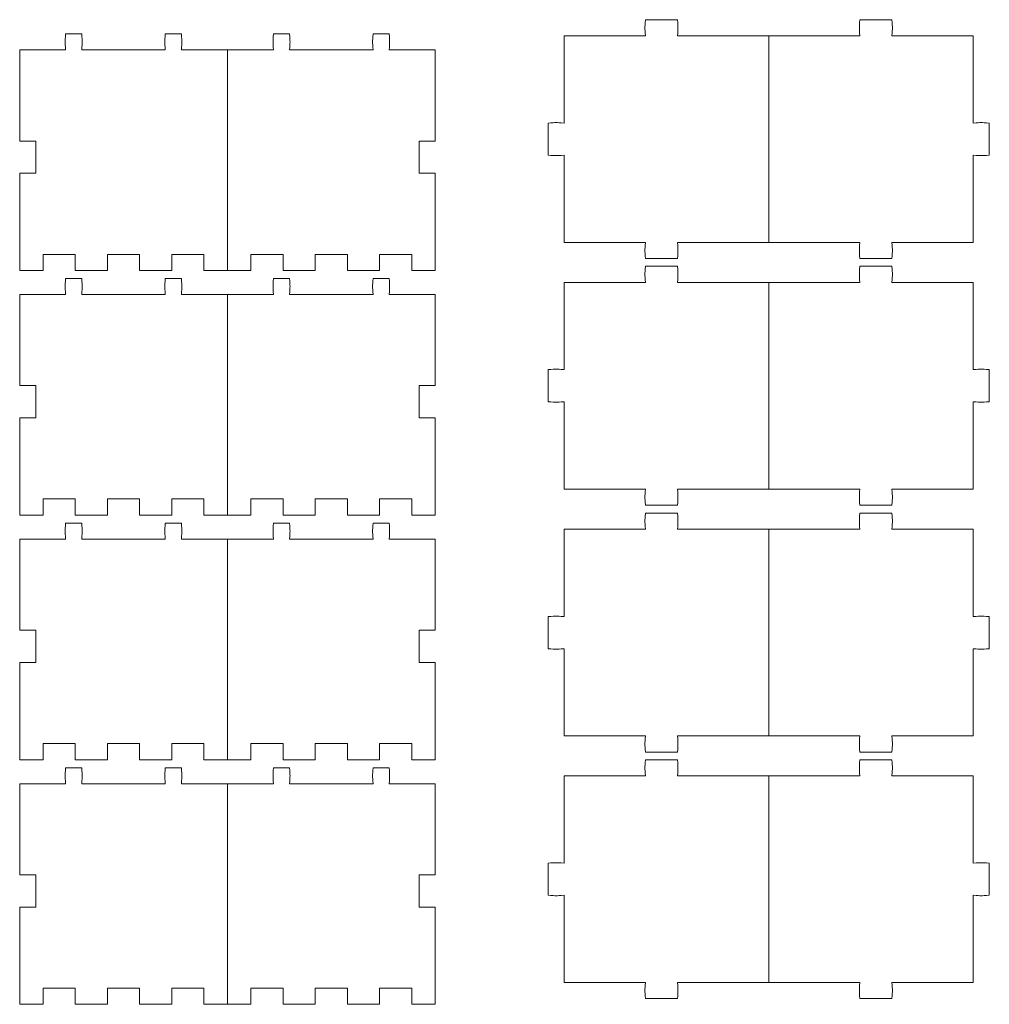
# Model space of a CAD drawing. Header units: millimetres. Extents: x -1094 to 1155, y -1556 to 1707.
# Tile 115 of 149: x 301 to 542, y 1462 to 1707. Entities that reach past the tile are written whole.
import ezdxf

# ---------------------------------------------------------------- set-up
doc = ezdxf.new("R2010")
doc.units = ezdxf.units.MM
doc.header["$MEASUREMENT"] = 0
doc.layers.add('Layer 1', color=7, linetype='Continuous')

msp = doc.modelspace()

# ---------------------------------------------------------------- linework, layer by layer
at = {"layer": 'Layer 1', "color": 250, "lineweight": 9}
for points, knots in [([(486.9318, 1703.0522), (486.9318, 1703.0522), (464.2718, 1703.0522), (464.2718, 1703.0522), (464.2718, 1703.0522), (464.4118, 1705.2622), (464.4118, 1704.8422), (464.2718, 1707.0522), (464.2718, 1707.0522), (464.2718, 1707.0522), (456.2718, 1707.0522), (456.2718, 1707.0522), (456.2718, 1707.0522), (456.1218, 1704.8422), (456.1218, 1705.2622), (456.2718, 1703.0522), (456.2718, 1703.0522), (456.2718, 1703.0522), (436.0718, 1703.0522), (436.0718, 1703.0522), (436.0718, 1703.0522), (436.0718, 1703.0522), (436.0718, 1681.3422), (436.0718, 1681.3422), (436.0718, 1681.3422), (433.8618, 1681.4922), (434.2818, 1681.4922), (432.0718, 1681.3422), (432.0718, 1681.3422), (432.0718, 1681.3422), (432.0718, 1673.3422), (432.0718, 1673.3422), (432.0718, 1673.3422), (434.2818, 1673.1922), (433.8618, 1673.1922), (436.0718, 1673.3422), (436.0718, 1673.3422), (436.0718, 1673.3422), (436.0718, 1651.6322), (436.0718, 1651.6322), (436.0718, 1651.6322), (436.0718, 1651.6322), (456.2718, 1651.6322), (456.2718, 1651.6322), (456.2718, 1651.6322), (456.1218, 1649.4222), (456.1218, 1649.8522), (456.2718, 1647.6322), (456.2718, 1647.6322), (456.2718, 1647.6322), (464.2718, 1647.6322), (464.2718, 1647.6322), (464.2718, 1647.6322), (464.4118, 1649.8522), (464.4118, 1649.4222), (464.2718, 1651.6322), (464.2718, 1651.6322), (464.2718, 1651.6322), (486.9318, 1651.6322), (486.9318, 1651.6322)], [0, 0, 0, 0, 0.0625, 0.0625, 0.0625, 0.0625, 0.125, 0.125, 0.125, 0.125, 0.1875, 0.1875, 0.1875, 0.1875, 0.25, 0.25, 0.25, 0.25, 0.3125, 0.3125, 0.3125, 0.3125, 0.375, 0.375, 0.375, 0.375, 0.4375, 0.4375, 0.4375, 0.4375, 0.5, 0.5, 0.5, 0.5, 0.5625, 0.5625, 0.5625, 0.5625, 0.625, 0.625, 0.625, 0.625, 0.6875, 0.6875, 0.6875, 0.6875, 0.75, 0.75, 0.75, 0.75, 0.8125, 0.8125, 0.8125, 0.8125, 0.875, 0.875, 0.875, 0.875, 1, 1, 1, 1]), ([(537.7918, 1703.0522), (537.7918, 1703.0522), (537.7918, 1681.3422), (537.7918, 1681.3422), (537.7918, 1681.3422), (540.0018, 1681.4922), (539.5718, 1681.4922), (541.7918, 1681.3422), (541.7918, 1681.3422), (541.7918, 1681.3422), (541.7918, 1673.3422), (541.7918, 1673.3422), (541.7918, 1673.3422), (539.5718, 1673.1922), (540.0018, 1673.1922), (537.7918, 1673.3422), (537.7918, 1673.3422), (537.7918, 1673.3422), (537.7918, 1651.6322), (537.7918, 1651.6322), (537.7918, 1651.6322), (537.7918, 1651.6322), (517.5918, 1651.6322), (517.5918, 1651.6322), (517.5918, 1651.6322), (517.7418, 1649.4222), (517.7418, 1649.8522), (517.5918, 1647.6322), (517.5918, 1647.6322), (517.5918, 1647.6322), (509.5918, 1647.6322), (509.5918, 1647.6322), (509.5918, 1647.6322), (509.4418, 1649.8522), (509.4418, 1649.4222), (509.5918, 1651.6322), (509.5918, 1651.6322), (509.5918, 1651.6322), (486.9318, 1651.6322), (486.9318, 1651.6322), (486.9318, 1651.6322), (486.9318, 1651.6322), (486.9318, 1703.0522), (486.9318, 1703.0522), (486.9318, 1703.0522), (486.9318, 1703.0522), (509.5918, 1703.0522), (509.5918, 1703.0522), (509.5918, 1703.0522), (509.4418, 1705.2622), (509.4418, 1704.8422), (509.5918, 1707.0522), (509.5918, 1707.0522), (509.5918, 1707.0522), (517.5918, 1707.0522), (517.5918, 1707.0522), (517.5918, 1707.0522), (517.7418, 1704.8422), (517.7418, 1705.2622), (517.5918, 1703.0522), (517.5918, 1703.0522), (517.5918, 1703.0522), (537.7918, 1703.0522), (537.7918, 1703.0522)], [0, 0, 0, 0, 0.05882353, 0.05882353, 0.05882353, 0.05882353, 0.11764706, 0.11764706, 0.11764706, 0.11764706, 0.17647059, 0.17647059, 0.17647059, 0.17647059, 0.23529412, 0.23529412, 0.23529412, 0.23529412, 0.29411765, 0.29411765, 0.29411765, 0.29411765, 0.35294118, 0.35294118, 0.35294118, 0.35294118, 0.41176471, 0.41176471, 0.41176471, 0.41176471, 0.47058824, 0.47058824, 0.47058824, 0.47058824, 0.52941176, 0.52941176, 0.52941176, 0.52941176, 0.58823529, 0.58823529, 0.58823529, 0.58823529, 0.64705882, 0.64705882, 0.64705882, 0.64705882, 0.70588235, 0.70588235, 0.70588235, 0.70588235, 0.76470588, 0.76470588, 0.76470588, 0.76470588, 0.82352941, 0.82352941, 0.82352941, 0.82352941, 0.88235294, 0.88235294, 0.88235294, 0.88235294, 1, 1, 1, 1]), ([(352.3318, 1644.6822), (352.3318, 1644.6822), (346.5018, 1644.6822), (346.5018, 1644.6822), (346.5018, 1644.6822), (346.5018, 1644.6822), (346.5018, 1648.6822), (346.5018, 1648.6822), (346.5018, 1648.6822), (346.5018, 1648.6822), (338.5018, 1648.6822), (338.5018, 1648.6822), (338.5018, 1648.6822), (338.5018, 1648.6822), (338.5018, 1644.6822), (338.5018, 1644.6822), (338.5018, 1644.6822), (338.5018, 1644.6822), (330.5018, 1644.6822), (330.5018, 1644.6822), (330.5018, 1644.6822), (330.5018, 1644.6822), (330.5018, 1648.6822), (330.5018, 1648.6822), (330.5018, 1648.6822), (330.5018, 1648.6822), (322.5018, 1648.6822), (322.5018, 1648.6822), (322.5018, 1648.6822), (322.5018, 1648.6822), (322.5018, 1644.6822), (322.5018, 1644.6822), (322.5018, 1644.6822), (322.5018, 1644.6822), (314.5018, 1644.6822), (314.5018, 1644.6822), (314.5018, 1644.6822), (314.5018, 1644.6822), (314.5018, 1648.6822), (314.5018, 1648.6822), (314.5018, 1648.6822), (314.5018, 1648.6822), (306.5018, 1648.6822), (306.5018, 1648.6822), (306.5018, 1648.6822), (306.5018, 1648.6822), (306.5018, 1644.6822), (306.5018, 1644.6822), (306.5018, 1644.6822), (306.5018, 1644.6822), (300.6718, 1644.6822), (300.6718, 1644.6822), (300.6718, 1644.6822), (300.6718, 1644.6822), (300.6718, 1668.8822), (300.6718, 1668.8822), (300.6718, 1668.8822), (300.6718, 1668.8822), (304.6718, 1668.8822), (304.6718, 1668.8822), (304.6718, 1668.8822), (304.6718, 1668.8822), (304.6718, 1676.8722), (304.6718, 1676.8722), (304.6718, 1676.8722), (304.6718, 1676.8722), (300.6718, 1676.8722), (300.6718, 1676.8722), (300.6718, 1676.8722), (300.6718, 1676.8722), (300.6718, 1699.5422), (300.6718, 1699.5422), (300.6718, 1699.5422), (300.6718, 1699.5422), (312.1018, 1699.5422), (312.1018, 1699.5422), (312.1018, 1699.5422), (311.9518, 1701.7522), (311.9518, 1701.3222), (312.1018, 1703.5422), (312.1018, 1703.5422), (312.1018, 1703.5422), (316.1018, 1703.5422), (316.1018, 1703.5422), (316.1018, 1703.5422), (316.2518, 1701.3222), (316.2518, 1701.7522), (316.1018, 1699.5422), (316.1018, 1699.5422), (316.1018, 1699.5422), (336.8718, 1699.5422), (336.8718, 1699.5422), (336.8718, 1699.5422), (336.7218, 1701.7522), (336.7218, 1701.3222), (336.8718, 1703.5422), (336.8718, 1703.5422), (336.8718, 1703.5422), (340.8718, 1703.5422), (340.8718, 1703.5422), (340.8718, 1703.5422), (341.0118, 1701.3222), (341.0118, 1701.7522), (340.8718, 1699.5422), (340.8718, 1699.5422), (340.8718, 1699.5422), (352.3318, 1699.5422), (352.3318, 1699.5422)], [0, 0, 0, 0, 0.03571429, 0.03571429, 0.03571429, 0.03571429, 0.07142857, 0.07142857, 0.07142857, 0.07142857, 0.10714286, 0.10714286, 0.10714286, 0.10714286, 0.14285714, 0.14285714, 0.14285714, 0.14285714, 0.17857143, 0.17857143, 0.17857143, 0.17857143, 0.21428571, 0.21428571, 0.21428571, 0.21428571, 0.25, 0.25, 0.25, 0.25, 0.28571429, 0.28571429, 0.28571429, 0.28571429, 0.32142857, 0.32142857, 0.32142857, 0.32142857, 0.35714286, 0.35714286, 0.35714286, 0.35714286, 0.39285714, 0.39285714, 0.39285714, 0.39285714, 0.42857143, 0.42857143, 0.42857143, 0.42857143, 0.46428571, 0.46428571, 0.46428571, 0.46428571, 0.5, 0.5, 0.5, 0.5, 0.53571429, 0.53571429, 0.53571429, 0.53571429, 0.57142857, 0.57142857, 0.57142857, 0.57142857, 0.60714286, 0.60714286, 0.60714286, 0.60714286, 0.64285714, 0.64285714, 0.64285714, 0.64285714, 0.67857143, 0.67857143, 0.67857143, 0.67857143, 0.71428571, 0.71428571, 0.71428571, 0.71428571, 0.75, 0.75, 0.75, 0.75, 0.78571429, 0.78571429, 0.78571429, 0.78571429, 0.82142857, 0.82142857, 0.82142857, 0.82142857, 0.85714286, 0.85714286, 0.85714286, 0.85714286, 0.89285714, 0.89285714, 0.89285714, 0.89285714, 0.92857143, 0.92857143, 0.92857143, 0.92857143, 1, 1, 1, 1]), ([(352.3318, 1699.5422), (352.3318, 1699.5422), (352.3318, 1644.6822), (352.3318, 1644.6822), (352.3318, 1644.6822), (352.3318, 1644.6822), (358.1618, 1644.6822), (358.1618, 1644.6822), (358.1618, 1644.6822), (358.1618, 1644.6822), (358.1618, 1648.6822), (358.1618, 1648.6822), (358.1618, 1648.6822), (358.1618, 1648.6822), (366.1518, 1648.6822), (366.1518, 1648.6822), (366.1518, 1648.6822), (366.1518, 1648.6822), (366.1518, 1644.6822), (366.1518, 1644.6822), (366.1518, 1644.6822), (366.1518, 1644.6822), (374.1518, 1644.6822), (374.1518, 1644.6822), (374.1518, 1644.6822), (374.1518, 1644.6822), (374.1518, 1648.6822), (374.1518, 1648.6822), (374.1518, 1648.6822), (374.1518, 1648.6822), (382.1518, 1648.6822), (382.1518, 1648.6822), (382.1518, 1648.6822), (382.1518, 1648.6822), (382.1518, 1644.6822), (382.1518, 1644.6822), (382.1518, 1644.6822), (382.1518, 1644.6822), (390.1518, 1644.6822), (390.1518, 1644.6822), (390.1518, 1644.6822), (390.1518, 1644.6822), (390.1518, 1648.6822), (390.1518, 1648.6822), (390.1518, 1648.6822), (390.1518, 1648.6822), (398.1518, 1648.6822), (398.1518, 1648.6822), (398.1518, 1648.6822), (398.1518, 1648.6822), (398.1518, 1644.6822), (398.1518, 1644.6822), (398.1518, 1644.6822), (398.1518, 1644.6822), (403.9818, 1644.6822), (403.9818, 1644.6822), (403.9818, 1644.6822), (403.9818, 1644.6822), (403.9818, 1668.8822), (403.9818, 1668.8822), (403.9818, 1668.8822), (403.9818, 1668.8822), (399.9818, 1668.8822), (399.9818, 1668.8822), (399.9818, 1668.8822), (399.9818, 1668.8822), (399.9818, 1676.8722), (399.9818, 1676.8722), (399.9818, 1676.8722), (399.9818, 1676.8722), (403.9818, 1676.8722), (403.9818, 1676.8722), (403.9818, 1676.8722), (403.9818, 1676.8722), (403.9818, 1699.5422), (403.9818, 1699.5422), (403.9818, 1699.5422), (403.9818, 1699.5422), (392.5518, 1699.5422), (392.5518, 1699.5422), (392.5518, 1699.5422), (392.7018, 1701.7522), (392.7018, 1701.3222), (392.5518, 1703.5422), (392.5518, 1703.5422), (392.5518, 1703.5422), (388.5518, 1703.5422), (388.5518, 1703.5422), (388.5518, 1703.5422), (388.4018, 1701.3222), (388.4018, 1701.7522), (388.5518, 1699.5422), (388.5518, 1699.5422), (388.5518, 1699.5422), (367.7818, 1699.5422), (367.7818, 1699.5422), (367.7818, 1699.5422), (367.9318, 1701.7522), (367.9318, 1701.3222), (367.7818, 1703.5422), (367.7818, 1703.5422), (367.7818, 1703.5422), (363.7818, 1703.5422), (363.7818, 1703.5422), (363.7818, 1703.5422), (363.6418, 1701.3222), (363.6418, 1701.7522), (363.7818, 1699.5422), (363.7818, 1699.5422), (363.7818, 1699.5422), (352.3318, 1699.5422), (352.3318, 1699.5422)], [0, 0, 0, 0, 0.03448276, 0.03448276, 0.03448276, 0.03448276, 0.06896552, 0.06896552, 0.06896552, 0.06896552, 0.10344828, 0.10344828, 0.10344828, 0.10344828, 0.13793103, 0.13793103, 0.13793103, 0.13793103, 0.17241379, 0.17241379, 0.17241379, 0.17241379, 0.20689655, 0.20689655, 0.20689655, 0.20689655, 0.24137931, 0.24137931, 0.24137931, 0.24137931, 0.27586207, 0.27586207, 0.27586207, 0.27586207, 0.31034483, 0.31034483, 0.31034483, 0.31034483, 0.34482759, 0.34482759, 0.34482759, 0.34482759, 0.37931034, 0.37931034, 0.37931034, 0.37931034, 0.4137931, 0.4137931, 0.4137931, 0.4137931, 0.44827586, 0.44827586, 0.44827586, 0.44827586, 0.48275862, 0.48275862, 0.48275862, 0.48275862, 0.51724138, 0.51724138, 0.51724138, 0.51724138, 0.55172414, 0.55172414, 0.55172414, 0.55172414, 0.5862069, 0.5862069, 0.5862069, 0.5862069, 0.62068966, 0.62068966, 0.62068966, 0.62068966, 0.65517241, 0.65517241, 0.65517241, 0.65517241, 0.68965517, 0.68965517, 0.68965517, 0.68965517, 0.72413793, 0.72413793, 0.72413793, 0.72413793, 0.75862069, 0.75862069, 0.75862069, 0.75862069, 0.79310345, 0.79310345, 0.79310345, 0.79310345, 0.82758621, 0.82758621, 0.82758621, 0.82758621, 0.86206897, 0.86206897, 0.86206897, 0.86206897, 0.89655172, 0.89655172, 0.89655172, 0.89655172, 0.93103448, 0.93103448, 0.93103448, 0.93103448, 1, 1, 1, 1]), ([(486.9318, 1641.7122), (486.9318, 1641.7122), (464.2718, 1641.7122), (464.2718, 1641.7122), (464.2718, 1641.7122), (464.4118, 1643.9322), (464.4118, 1643.5022), (464.2718, 1645.7122), (464.2718, 1645.7122), (464.2718, 1645.7122), (456.2718, 1645.7122), (456.2718, 1645.7122), (456.2718, 1645.7122), (456.1218, 1643.5022), (456.1218, 1643.9322), (456.2718, 1641.7122), (456.2718, 1641.7122), (456.2718, 1641.7122), (436.0718, 1641.7122), (436.0718, 1641.7122), (436.0718, 1641.7122), (436.0718, 1641.7122), (436.0718, 1620.0122), (436.0718, 1620.0122), (436.0718, 1620.0122), (433.8618, 1620.1522), (434.2818, 1620.1522), (432.0718, 1620.0122), (432.0718, 1620.0122), (432.0718, 1620.0122), (432.0718, 1612.0122), (432.0718, 1612.0122), (432.0718, 1612.0122), (434.2818, 1611.8622), (433.8618, 1611.8622), (436.0718, 1612.0122), (436.0718, 1612.0122), (436.0718, 1612.0122), (436.0718, 1590.3022), (436.0718, 1590.3022), (436.0718, 1590.3022), (436.0718, 1590.3022), (456.2718, 1590.3022), (456.2718, 1590.3022), (456.2718, 1590.3022), (456.1218, 1588.0922), (456.1218, 1588.5122), (456.2718, 1586.3022), (456.2718, 1586.3022), (456.2718, 1586.3022), (464.2718, 1586.3022), (464.2718, 1586.3022), (464.2718, 1586.3022), (464.4118, 1588.5122), (464.4118, 1588.0922), (464.2718, 1590.3022), (464.2718, 1590.3022), (464.2718, 1590.3022), (486.9318, 1590.3022), (486.9318, 1590.3022)], [0, 0, 0, 0, 0.0625, 0.0625, 0.0625, 0.0625, 0.125, 0.125, 0.125, 0.125, 0.1875, 0.1875, 0.1875, 0.1875, 0.25, 0.25, 0.25, 0.25, 0.3125, 0.3125, 0.3125, 0.3125, 0.375, 0.375, 0.375, 0.375, 0.4375, 0.4375, 0.4375, 0.4375, 0.5, 0.5, 0.5, 0.5, 0.5625, 0.5625, 0.5625, 0.5625, 0.625, 0.625, 0.625, 0.625, 0.6875, 0.6875, 0.6875, 0.6875, 0.75, 0.75, 0.75, 0.75, 0.8125, 0.8125, 0.8125, 0.8125, 0.875, 0.875, 0.875, 0.875, 1, 1, 1, 1]), ([(537.7918, 1641.7122), (537.7918, 1641.7122), (537.7918, 1620.0122), (537.7918, 1620.0122), (537.7918, 1620.0122), (540.0018, 1620.1522), (539.5718, 1620.1522), (541.7918, 1620.0122), (541.7918, 1620.0122), (541.7918, 1620.0122), (541.7918, 1612.0122), (541.7918, 1612.0122), (541.7918, 1612.0122), (539.5718, 1611.8622), (540.0018, 1611.8622), (537.7918, 1612.0122), (537.7918, 1612.0122), (537.7918, 1612.0122), (537.7918, 1590.3022), (537.7918, 1590.3022), (537.7918, 1590.3022), (537.7918, 1590.3022), (517.5918, 1590.3022), (517.5918, 1590.3022), (517.5918, 1590.3022), (517.7418, 1588.0922), (517.7418, 1588.5122), (517.5918, 1586.3022), (517.5918, 1586.3022), (517.5918, 1586.3022), (509.5918, 1586.3022), (509.5918, 1586.3022), (509.5918, 1586.3022), (509.4418, 1588.5122), (509.4418, 1588.0922), (509.5918, 1590.3022), (509.5918, 1590.3022), (509.5918, 1590.3022), (486.9318, 1590.3022), (486.9318, 1590.3022), (486.9318, 1590.3022), (486.9318, 1590.3022), (486.9318, 1641.7122), (486.9318, 1641.7122), (486.9318, 1641.7122), (486.9318, 1641.7122), (509.5918, 1641.7122), (509.5918, 1641.7122), (509.5918, 1641.7122), (509.4418, 1643.9322), (509.4418, 1643.5022), (509.5918, 1645.7122), (509.5918, 1645.7122), (509.5918, 1645.7122), (517.5918, 1645.7122), (517.5918, 1645.7122), (517.5918, 1645.7122), (517.7418, 1643.5022), (517.7418, 1643.9322), (517.5918, 1641.7122), (517.5918, 1641.7122), (517.5918, 1641.7122), (537.7918, 1641.7122), (537.7918, 1641.7122)], [0, 0, 0, 0, 0.05882353, 0.05882353, 0.05882353, 0.05882353, 0.11764706, 0.11764706, 0.11764706, 0.11764706, 0.17647059, 0.17647059, 0.17647059, 0.17647059, 0.23529412, 0.23529412, 0.23529412, 0.23529412, 0.29411765, 0.29411765, 0.29411765, 0.29411765, 0.35294118, 0.35294118, 0.35294118, 0.35294118, 0.41176471, 0.41176471, 0.41176471, 0.41176471, 0.47058824, 0.47058824, 0.47058824, 0.47058824, 0.52941176, 0.52941176, 0.52941176, 0.52941176, 0.58823529, 0.58823529, 0.58823529, 0.58823529, 0.64705882, 0.64705882, 0.64705882, 0.64705882, 0.70588235, 0.70588235, 0.70588235, 0.70588235, 0.76470588, 0.76470588, 0.76470588, 0.76470588, 0.82352941, 0.82352941, 0.82352941, 0.82352941, 0.88235294, 0.88235294, 0.88235294, 0.88235294, 1, 1, 1, 1]), ([(352.3318, 1583.8322), (352.3318, 1583.8322), (346.5018, 1583.8322), (346.5018, 1583.8322), (346.5018, 1583.8322), (346.5018, 1583.8322), (346.5018, 1587.8322), (346.5018, 1587.8322), (346.5018, 1587.8322), (346.5018, 1587.8322), (338.5018, 1587.8322), (338.5018, 1587.8322), (338.5018, 1587.8322), (338.5018, 1587.8322), (338.5018, 1583.8322), (338.5018, 1583.8322), (338.5018, 1583.8322), (338.5018, 1583.8322), (330.5018, 1583.8322), (330.5018, 1583.8322), (330.5018, 1583.8322), (330.5018, 1583.8322), (330.5018, 1587.8322), (330.5018, 1587.8322), (330.5018, 1587.8322), (330.5018, 1587.8322), (322.5018, 1587.8322), (322.5018, 1587.8322), (322.5018, 1587.8322), (322.5018, 1587.8322), (322.5018, 1583.8322), (322.5018, 1583.8322), (322.5018, 1583.8322), (322.5018, 1583.8322), (314.5018, 1583.8322), (314.5018, 1583.8322), (314.5018, 1583.8322), (314.5018, 1583.8322), (314.5018, 1587.8322), (314.5018, 1587.8322), (314.5018, 1587.8322), (314.5018, 1587.8322), (306.5018, 1587.8322), (306.5018, 1587.8322), (306.5018, 1587.8322), (306.5018, 1587.8322), (306.5018, 1583.8322), (306.5018, 1583.8322), (306.5018, 1583.8322), (306.5018, 1583.8322), (300.6718, 1583.8322), (300.6718, 1583.8322), (300.6718, 1583.8322), (300.6718, 1583.8322), (300.6718, 1608.0322), (300.6718, 1608.0322), (300.6718, 1608.0322), (300.6718, 1608.0322), (304.6718, 1608.0322), (304.6718, 1608.0322), (304.6718, 1608.0322), (304.6718, 1608.0322), (304.6718, 1616.0322), (304.6718, 1616.0322), (304.6718, 1616.0322), (304.6718, 1616.0322), (300.6718, 1616.0322), (300.6718, 1616.0322), (300.6718, 1616.0322), (300.6718, 1616.0322), (300.6718, 1638.6922), (300.6718, 1638.6922), (300.6718, 1638.6922), (300.6718, 1638.6922), (312.1018, 1638.6922), (312.1018, 1638.6922), (312.1018, 1638.6922), (311.9518, 1640.9022), (311.9518, 1640.4822), (312.1018, 1642.6922), (312.1018, 1642.6922), (312.1018, 1642.6922), (316.1018, 1642.6922), (316.1018, 1642.6922), (316.1018, 1642.6922), (316.2518, 1640.4822), (316.2518, 1640.9022), (316.1018, 1638.6922), (316.1018, 1638.6922), (316.1018, 1638.6922), (336.8718, 1638.6922), (336.8718, 1638.6922), (336.8718, 1638.6922), (336.7218, 1640.9022), (336.7218, 1640.4822), (336.8718, 1642.6922), (336.8718, 1642.6922), (336.8718, 1642.6922), (340.8718, 1642.6922), (340.8718, 1642.6922), (340.8718, 1642.6922), (341.0118, 1640.4822), (341.0118, 1640.9022), (340.8718, 1638.6922), (340.8718, 1638.6922), (340.8718, 1638.6922), (352.3318, 1638.6922), (352.3318, 1638.6922)], [0, 0, 0, 0, 0.03571429, 0.03571429, 0.03571429, 0.03571429, 0.07142857, 0.07142857, 0.07142857, 0.07142857, 0.10714286, 0.10714286, 0.10714286, 0.10714286, 0.14285714, 0.14285714, 0.14285714, 0.14285714, 0.17857143, 0.17857143, 0.17857143, 0.17857143, 0.21428571, 0.21428571, 0.21428571, 0.21428571, 0.25, 0.25, 0.25, 0.25, 0.28571429, 0.28571429, 0.28571429, 0.28571429, 0.32142857, 0.32142857, 0.32142857, 0.32142857, 0.35714286, 0.35714286, 0.35714286, 0.35714286, 0.39285714, 0.39285714, 0.39285714, 0.39285714, 0.42857143, 0.42857143, 0.42857143, 0.42857143, 0.46428571, 0.46428571, 0.46428571, 0.46428571, 0.5, 0.5, 0.5, 0.5, 0.53571429, 0.53571429, 0.53571429, 0.53571429, 0.57142857, 0.57142857, 0.57142857, 0.57142857, 0.60714286, 0.60714286, 0.60714286, 0.60714286, 0.64285714, 0.64285714, 0.64285714, 0.64285714, 0.67857143, 0.67857143, 0.67857143, 0.67857143, 0.71428571, 0.71428571, 0.71428571, 0.71428571, 0.75, 0.75, 0.75, 0.75, 0.78571429, 0.78571429, 0.78571429, 0.78571429, 0.82142857, 0.82142857, 0.82142857, 0.82142857, 0.85714286, 0.85714286, 0.85714286, 0.85714286, 0.89285714, 0.89285714, 0.89285714, 0.89285714, 0.92857143, 0.92857143, 0.92857143, 0.92857143, 1, 1, 1, 1]), ([(352.3318, 1638.6922), (352.3318, 1638.6922), (352.3318, 1583.8322), (352.3318, 1583.8322), (352.3318, 1583.8322), (352.3318, 1583.8322), (358.1618, 1583.8322), (358.1618, 1583.8322), (358.1618, 1583.8322), (358.1618, 1583.8322), (358.1618, 1587.8322), (358.1618, 1587.8322), (358.1618, 1587.8322), (358.1618, 1587.8322), (366.1518, 1587.8322), (366.1518, 1587.8322), (366.1518, 1587.8322), (366.1518, 1587.8322), (366.1518, 1583.8322), (366.1518, 1583.8322), (366.1518, 1583.8322), (366.1518, 1583.8322), (374.1518, 1583.8322), (374.1518, 1583.8322), (374.1518, 1583.8322), (374.1518, 1583.8322), (374.1518, 1587.8322), (374.1518, 1587.8322), (374.1518, 1587.8322), (374.1518, 1587.8322), (382.1518, 1587.8322), (382.1518, 1587.8322), (382.1518, 1587.8322), (382.1518, 1587.8322), (382.1518, 1583.8322), (382.1518, 1583.8322), (382.1518, 1583.8322), (382.1518, 1583.8322), (390.1518, 1583.8322), (390.1518, 1583.8322), (390.1518, 1583.8322), (390.1518, 1583.8322), (390.1518, 1587.8322), (390.1518, 1587.8322), (390.1518, 1587.8322), (390.1518, 1587.8322), (398.1518, 1587.8322), (398.1518, 1587.8322), (398.1518, 1587.8322), (398.1518, 1587.8322), (398.1518, 1583.8322), (398.1518, 1583.8322), (398.1518, 1583.8322), (398.1518, 1583.8322), (403.9818, 1583.8322), (403.9818, 1583.8322), (403.9818, 1583.8322), (403.9818, 1583.8322), (403.9818, 1608.0322), (403.9818, 1608.0322), (403.9818, 1608.0322), (403.9818, 1608.0322), (399.9818, 1608.0322), (399.9818, 1608.0322), (399.9818, 1608.0322), (399.9818, 1608.0322), (399.9818, 1616.0322), (399.9818, 1616.0322), (399.9818, 1616.0322), (399.9818, 1616.0322), (403.9818, 1616.0322), (403.9818, 1616.0322), (403.9818, 1616.0322), (403.9818, 1616.0322), (403.9818, 1638.6922), (403.9818, 1638.6922), (403.9818, 1638.6922), (403.9818, 1638.6922), (392.5518, 1638.6922), (392.5518, 1638.6922), (392.5518, 1638.6922), (392.7018, 1640.9022), (392.7018, 1640.4822), (392.5518, 1642.6922), (392.5518, 1642.6922), (392.5518, 1642.6922), (388.5518, 1642.6922), (388.5518, 1642.6922), (388.5518, 1642.6922), (388.4018, 1640.4822), (388.4018, 1640.9022), (388.5518, 1638.6922), (388.5518, 1638.6922), (388.5518, 1638.6922), (367.7818, 1638.6922), (367.7818, 1638.6922), (367.7818, 1638.6922), (367.9318, 1640.9022), (367.9318, 1640.4822), (367.7818, 1642.6922), (367.7818, 1642.6922), (367.7818, 1642.6922), (363.7818, 1642.6922), (363.7818, 1642.6922), (363.7818, 1642.6922), (363.6418, 1640.4822), (363.6418, 1640.9022), (363.7818, 1638.6922), (363.7818, 1638.6922), (363.7818, 1638.6922), (352.3318, 1638.6922), (352.3318, 1638.6922)], [0, 0, 0, 0, 0.03448276, 0.03448276, 0.03448276, 0.03448276, 0.06896552, 0.06896552, 0.06896552, 0.06896552, 0.10344828, 0.10344828, 0.10344828, 0.10344828, 0.13793103, 0.13793103, 0.13793103, 0.13793103, 0.17241379, 0.17241379, 0.17241379, 0.17241379, 0.20689655, 0.20689655, 0.20689655, 0.20689655, 0.24137931, 0.24137931, 0.24137931, 0.24137931, 0.27586207, 0.27586207, 0.27586207, 0.27586207, 0.31034483, 0.31034483, 0.31034483, 0.31034483, 0.34482759, 0.34482759, 0.34482759, 0.34482759, 0.37931034, 0.37931034, 0.37931034, 0.37931034, 0.4137931, 0.4137931, 0.4137931, 0.4137931, 0.44827586, 0.44827586, 0.44827586, 0.44827586, 0.48275862, 0.48275862, 0.48275862, 0.48275862, 0.51724138, 0.51724138, 0.51724138, 0.51724138, 0.55172414, 0.55172414, 0.55172414, 0.55172414, 0.5862069, 0.5862069, 0.5862069, 0.5862069, 0.62068966, 0.62068966, 0.62068966, 0.62068966, 0.65517241, 0.65517241, 0.65517241, 0.65517241, 0.68965517, 0.68965517, 0.68965517, 0.68965517, 0.72413793, 0.72413793, 0.72413793, 0.72413793, 0.75862069, 0.75862069, 0.75862069, 0.75862069, 0.79310345, 0.79310345, 0.79310345, 0.79310345, 0.82758621, 0.82758621, 0.82758621, 0.82758621, 0.86206897, 0.86206897, 0.86206897, 0.86206897, 0.89655172, 0.89655172, 0.89655172, 0.89655172, 0.93103448, 0.93103448, 0.93103448, 0.93103448, 1, 1, 1, 1]), ([(486.9318, 1580.2922), (486.9318, 1580.2922), (464.2718, 1580.2922), (464.2718, 1580.2922), (464.2718, 1580.2922), (464.4118, 1582.5122), (464.4118, 1582.0822), (464.2718, 1584.2922), (464.2718, 1584.2922), (464.2718, 1584.2922), (456.2718, 1584.2922), (456.2718, 1584.2922), (456.2718, 1584.2922), (456.1218, 1582.0822), (456.1218, 1582.5122), (456.2718, 1580.2922), (456.2718, 1580.2922), (456.2718, 1580.2922), (436.0718, 1580.2922), (436.0718, 1580.2922), (436.0718, 1580.2922), (436.0718, 1580.2922), (436.0718, 1558.5922), (436.0718, 1558.5922), (436.0718, 1558.5922), (433.8618, 1558.7322), (434.2818, 1558.7322), (432.0718, 1558.5922), (432.0718, 1558.5922), (432.0718, 1558.5922), (432.0718, 1550.5922), (432.0718, 1550.5922), (432.0718, 1550.5922), (434.2818, 1550.4422), (433.8618, 1550.4422), (436.0718, 1550.5922), (436.0718, 1550.5922), (436.0718, 1550.5922), (436.0718, 1528.8822), (436.0718, 1528.8822), (436.0718, 1528.8822), (436.0718, 1528.8822), (456.2718, 1528.8822), (456.2718, 1528.8822), (456.2718, 1528.8822), (456.1218, 1526.6722), (456.1218, 1527.0922), (456.2718, 1524.8822), (456.2718, 1524.8822), (456.2718, 1524.8822), (464.2718, 1524.8822), (464.2718, 1524.8822), (464.2718, 1524.8822), (464.4118, 1527.0922), (464.4118, 1526.6722), (464.2718, 1528.8822), (464.2718, 1528.8822), (464.2718, 1528.8822), (486.9318, 1528.8822), (486.9318, 1528.8822)], [0, 0, 0, 0, 0.0625, 0.0625, 0.0625, 0.0625, 0.125, 0.125, 0.125, 0.125, 0.1875, 0.1875, 0.1875, 0.1875, 0.25, 0.25, 0.25, 0.25, 0.3125, 0.3125, 0.3125, 0.3125, 0.375, 0.375, 0.375, 0.375, 0.4375, 0.4375, 0.4375, 0.4375, 0.5, 0.5, 0.5, 0.5, 0.5625, 0.5625, 0.5625, 0.5625, 0.625, 0.625, 0.625, 0.625, 0.6875, 0.6875, 0.6875, 0.6875, 0.75, 0.75, 0.75, 0.75, 0.8125, 0.8125, 0.8125, 0.8125, 0.875, 0.875, 0.875, 0.875, 1, 1, 1, 1]), ([(537.7918, 1580.2922), (537.7918, 1580.2922), (537.7918, 1558.5922), (537.7918, 1558.5922), (537.7918, 1558.5922), (540.0018, 1558.7322), (539.5718, 1558.7322), (541.7918, 1558.5922), (541.7918, 1558.5922), (541.7918, 1558.5922), (541.7918, 1550.5922), (541.7918, 1550.5922), (541.7918, 1550.5922), (539.5718, 1550.4422), (540.0018, 1550.4422), (537.7918, 1550.5922), (537.7918, 1550.5922), (537.7918, 1550.5922), (537.7918, 1528.8822), (537.7918, 1528.8822), (537.7918, 1528.8822), (537.7918, 1528.8822), (517.5918, 1528.8822), (517.5918, 1528.8822), (517.5918, 1528.8822), (517.7418, 1526.6722), (517.7418, 1527.0922), (517.5918, 1524.8822), (517.5918, 1524.8822), (517.5918, 1524.8822), (509.5918, 1524.8822), (509.5918, 1524.8822), (509.5918, 1524.8822), (509.4418, 1527.0922), (509.4418, 1526.6722), (509.5918, 1528.8822), (509.5918, 1528.8822), (509.5918, 1528.8822), (486.9318, 1528.8822), (486.9318, 1528.8822), (486.9318, 1528.8822), (486.9318, 1528.8822), (486.9318, 1580.2922), (486.9318, 1580.2922), (486.9318, 1580.2922), (486.9318, 1580.2922), (509.5918, 1580.2922), (509.5918, 1580.2922), (509.5918, 1580.2922), (509.4418, 1582.5122), (509.4418, 1582.0822), (509.5918, 1584.2922), (509.5918, 1584.2922), (509.5918, 1584.2922), (517.5918, 1584.2922), (517.5918, 1584.2922), (517.5918, 1584.2922), (517.7418, 1582.0822), (517.7418, 1582.5122), (517.5918, 1580.2922), (517.5918, 1580.2922), (517.5918, 1580.2922), (537.7918, 1580.2922), (537.7918, 1580.2922)], [0, 0, 0, 0, 0.05882353, 0.05882353, 0.05882353, 0.05882353, 0.11764706, 0.11764706, 0.11764706, 0.11764706, 0.17647059, 0.17647059, 0.17647059, 0.17647059, 0.23529412, 0.23529412, 0.23529412, 0.23529412, 0.29411765, 0.29411765, 0.29411765, 0.29411765, 0.35294118, 0.35294118, 0.35294118, 0.35294118, 0.41176471, 0.41176471, 0.41176471, 0.41176471, 0.47058824, 0.47058824, 0.47058824, 0.47058824, 0.52941176, 0.52941176, 0.52941176, 0.52941176, 0.58823529, 0.58823529, 0.58823529, 0.58823529, 0.64705882, 0.64705882, 0.64705882, 0.64705882, 0.70588235, 0.70588235, 0.70588235, 0.70588235, 0.76470588, 0.76470588, 0.76470588, 0.76470588, 0.82352941, 0.82352941, 0.82352941, 0.82352941, 0.88235294, 0.88235294, 0.88235294, 0.88235294, 1, 1, 1, 1]), ([(352.3318, 1522.9822), (352.3318, 1522.9822), (346.5018, 1522.9822), (346.5018, 1522.9822), (346.5018, 1522.9822), (346.5018, 1522.9822), (346.5018, 1526.9822), (346.5018, 1526.9822), (346.5018, 1526.9822), (346.5018, 1526.9822), (338.5018, 1526.9822), (338.5018, 1526.9822), (338.5018, 1526.9822), (338.5018, 1526.9822), (338.5018, 1522.9822), (338.5018, 1522.9822), (338.5018, 1522.9822), (338.5018, 1522.9822), (330.5018, 1522.9822), (330.5018, 1522.9822), (330.5018, 1522.9822), (330.5018, 1522.9822), (330.5018, 1526.9822), (330.5018, 1526.9822), (330.5018, 1526.9822), (330.5018, 1526.9822), (322.5018, 1526.9822), (322.5018, 1526.9822), (322.5018, 1526.9822), (322.5018, 1526.9822), (322.5018, 1522.9822), (322.5018, 1522.9822), (322.5018, 1522.9822), (322.5018, 1522.9822), (314.5018, 1522.9822), (314.5018, 1522.9822), (314.5018, 1522.9822), (314.5018, 1522.9822), (314.5018, 1526.9822), (314.5018, 1526.9822), (314.5018, 1526.9822), (314.5018, 1526.9822), (306.5018, 1526.9822), (306.5018, 1526.9822), (306.5018, 1526.9822), (306.5018, 1526.9822), (306.5018, 1522.9822), (306.5018, 1522.9822), (306.5018, 1522.9822), (306.5018, 1522.9822), (300.6718, 1522.9822), (300.6718, 1522.9822), (300.6718, 1522.9822), (300.6718, 1522.9822), (300.6718, 1547.1822), (300.6718, 1547.1822), (300.6718, 1547.1822), (300.6718, 1547.1822), (304.6718, 1547.1822), (304.6718, 1547.1822), (304.6718, 1547.1822), (304.6718, 1547.1822), (304.6718, 1555.1822), (304.6718, 1555.1822), (304.6718, 1555.1822), (304.6718, 1555.1822), (300.6718, 1555.1822), (300.6718, 1555.1822), (300.6718, 1555.1822), (300.6718, 1555.1822), (300.6718, 1577.8422), (300.6718, 1577.8422), (300.6718, 1577.8422), (300.6718, 1577.8422), (312.1018, 1577.8422), (312.1018, 1577.8422), (312.1018, 1577.8422), (311.9518, 1580.0522), (311.9518, 1579.6322), (312.1018, 1581.8422), (312.1018, 1581.8422), (312.1018, 1581.8422), (316.1018, 1581.8422), (316.1018, 1581.8422), (316.1018, 1581.8422), (316.2518, 1579.6322), (316.2518, 1580.0522), (316.1018, 1577.8422), (316.1018, 1577.8422), (316.1018, 1577.8422), (336.8718, 1577.8422), (336.8718, 1577.8422), (336.8718, 1577.8422), (336.7218, 1580.0522), (336.7218, 1579.6322), (336.8718, 1581.8422), (336.8718, 1581.8422), (336.8718, 1581.8422), (340.8718, 1581.8422), (340.8718, 1581.8422), (340.8718, 1581.8422), (341.0118, 1579.6322), (341.0118, 1580.0522), (340.8718, 1577.8422), (340.8718, 1577.8422), (340.8718, 1577.8422), (352.3318, 1577.8422), (352.3318, 1577.8422)], [0, 0, 0, 0, 0.03571429, 0.03571429, 0.03571429, 0.03571429, 0.07142857, 0.07142857, 0.07142857, 0.07142857, 0.10714286, 0.10714286, 0.10714286, 0.10714286, 0.14285714, 0.14285714, 0.14285714, 0.14285714, 0.17857143, 0.17857143, 0.17857143, 0.17857143, 0.21428571, 0.21428571, 0.21428571, 0.21428571, 0.25, 0.25, 0.25, 0.25, 0.28571429, 0.28571429, 0.28571429, 0.28571429, 0.32142857, 0.32142857, 0.32142857, 0.32142857, 0.35714286, 0.35714286, 0.35714286, 0.35714286, 0.39285714, 0.39285714, 0.39285714, 0.39285714, 0.42857143, 0.42857143, 0.42857143, 0.42857143, 0.46428571, 0.46428571, 0.46428571, 0.46428571, 0.5, 0.5, 0.5, 0.5, 0.53571429, 0.53571429, 0.53571429, 0.53571429, 0.57142857, 0.57142857, 0.57142857, 0.57142857, 0.60714286, 0.60714286, 0.60714286, 0.60714286, 0.64285714, 0.64285714, 0.64285714, 0.64285714, 0.67857143, 0.67857143, 0.67857143, 0.67857143, 0.71428571, 0.71428571, 0.71428571, 0.71428571, 0.75, 0.75, 0.75, 0.75, 0.78571429, 0.78571429, 0.78571429, 0.78571429, 0.82142857, 0.82142857, 0.82142857, 0.82142857, 0.85714286, 0.85714286, 0.85714286, 0.85714286, 0.89285714, 0.89285714, 0.89285714, 0.89285714, 0.92857143, 0.92857143, 0.92857143, 0.92857143, 1, 1, 1, 1]), ([(352.3318, 1577.8422), (352.3318, 1577.8422), (352.3318, 1522.9822), (352.3318, 1522.9822), (352.3318, 1522.9822), (352.3318, 1522.9822), (358.1618, 1522.9822), (358.1618, 1522.9822), (358.1618, 1522.9822), (358.1618, 1522.9822), (358.1618, 1526.9822), (358.1618, 1526.9822), (358.1618, 1526.9822), (358.1618, 1526.9822), (366.1518, 1526.9822), (366.1518, 1526.9822), (366.1518, 1526.9822), (366.1518, 1526.9822), (366.1518, 1522.9822), (366.1518, 1522.9822), (366.1518, 1522.9822), (366.1518, 1522.9822), (374.1518, 1522.9822), (374.1518, 1522.9822), (374.1518, 1522.9822), (374.1518, 1522.9822), (374.1518, 1526.9822), (374.1518, 1526.9822), (374.1518, 1526.9822), (374.1518, 1526.9822), (382.1518, 1526.9822), (382.1518, 1526.9822), (382.1518, 1526.9822), (382.1518, 1526.9822), (382.1518, 1522.9822), (382.1518, 1522.9822), (382.1518, 1522.9822), (382.1518, 1522.9822), (390.1518, 1522.9822), (390.1518, 1522.9822), (390.1518, 1522.9822), (390.1518, 1522.9822), (390.1518, 1526.9822), (390.1518, 1526.9822), (390.1518, 1526.9822), (390.1518, 1526.9822), (398.1518, 1526.9822), (398.1518, 1526.9822), (398.1518, 1526.9822), (398.1518, 1526.9822), (398.1518, 1522.9822), (398.1518, 1522.9822), (398.1518, 1522.9822), (398.1518, 1522.9822), (403.9818, 1522.9822), (403.9818, 1522.9822), (403.9818, 1522.9822), (403.9818, 1522.9822), (403.9818, 1547.1822), (403.9818, 1547.1822), (403.9818, 1547.1822), (403.9818, 1547.1822), (399.9818, 1547.1822), (399.9818, 1547.1822), (399.9818, 1547.1822), (399.9818, 1547.1822), (399.9818, 1555.1822), (399.9818, 1555.1822), (399.9818, 1555.1822), (399.9818, 1555.1822), (403.9818, 1555.1822), (403.9818, 1555.1822), (403.9818, 1555.1822), (403.9818, 1555.1822), (403.9818, 1577.8422), (403.9818, 1577.8422), (403.9818, 1577.8422), (403.9818, 1577.8422), (392.5518, 1577.8422), (392.5518, 1577.8422), (392.5518, 1577.8422), (392.7018, 1580.0522), (392.7018, 1579.6322), (392.5518, 1581.8422), (392.5518, 1581.8422), (392.5518, 1581.8422), (388.5518, 1581.8422), (388.5518, 1581.8422), (388.5518, 1581.8422), (388.4018, 1579.6322), (388.4018, 1580.0522), (388.5518, 1577.8422), (388.5518, 1577.8422), (388.5518, 1577.8422), (367.7818, 1577.8422), (367.7818, 1577.8422), (367.7818, 1577.8422), (367.9318, 1580.0522), (367.9318, 1579.6322), (367.7818, 1581.8422), (367.7818, 1581.8422), (367.7818, 1581.8422), (363.7818, 1581.8422), (363.7818, 1581.8422), (363.7818, 1581.8422), (363.6418, 1579.6322), (363.6418, 1580.0522), (363.7818, 1577.8422), (363.7818, 1577.8422), (363.7818, 1577.8422), (352.3318, 1577.8422), (352.3318, 1577.8422)], [0, 0, 0, 0, 0.03448276, 0.03448276, 0.03448276, 0.03448276, 0.06896552, 0.06896552, 0.06896552, 0.06896552, 0.10344828, 0.10344828, 0.10344828, 0.10344828, 0.13793103, 0.13793103, 0.13793103, 0.13793103, 0.17241379, 0.17241379, 0.17241379, 0.17241379, 0.20689655, 0.20689655, 0.20689655, 0.20689655, 0.24137931, 0.24137931, 0.24137931, 0.24137931, 0.27586207, 0.27586207, 0.27586207, 0.27586207, 0.31034483, 0.31034483, 0.31034483, 0.31034483, 0.34482759, 0.34482759, 0.34482759, 0.34482759, 0.37931034, 0.37931034, 0.37931034, 0.37931034, 0.4137931, 0.4137931, 0.4137931, 0.4137931, 0.44827586, 0.44827586, 0.44827586, 0.44827586, 0.48275862, 0.48275862, 0.48275862, 0.48275862, 0.51724138, 0.51724138, 0.51724138, 0.51724138, 0.55172414, 0.55172414, 0.55172414, 0.55172414, 0.5862069, 0.5862069, 0.5862069, 0.5862069, 0.62068966, 0.62068966, 0.62068966, 0.62068966, 0.65517241, 0.65517241, 0.65517241, 0.65517241, 0.68965517, 0.68965517, 0.68965517, 0.68965517, 0.72413793, 0.72413793, 0.72413793, 0.72413793, 0.75862069, 0.75862069, 0.75862069, 0.75862069, 0.79310345, 0.79310345, 0.79310345, 0.79310345, 0.82758621, 0.82758621, 0.82758621, 0.82758621, 0.86206897, 0.86206897, 0.86206897, 0.86206897, 0.89655172, 0.89655172, 0.89655172, 0.89655172, 0.93103448, 0.93103448, 0.93103448, 0.93103448, 1, 1, 1, 1]), ([(352.3318, 1462.1322), (352.3318, 1462.1322), (346.5018, 1462.1322), (346.5018, 1462.1322), (346.5018, 1462.1322), (346.5018, 1462.1322), (346.5018, 1466.1322), (346.5018, 1466.1322), (346.5018, 1466.1322), (346.5018, 1466.1322), (338.5018, 1466.1322), (338.5018, 1466.1322), (338.5018, 1466.1322), (338.5018, 1466.1322), (338.5018, 1462.1322), (338.5018, 1462.1322), (338.5018, 1462.1322), (338.5018, 1462.1322), (330.5018, 1462.1322), (330.5018, 1462.1322), (330.5018, 1462.1322), (330.5018, 1462.1322), (330.5018, 1466.1322), (330.5018, 1466.1322), (330.5018, 1466.1322), (330.5018, 1466.1322), (322.5018, 1466.1322), (322.5018, 1466.1322), (322.5018, 1466.1322), (322.5018, 1466.1322), (322.5018, 1462.1322), (322.5018, 1462.1322), (322.5018, 1462.1322), (322.5018, 1462.1322), (314.5018, 1462.1322), (314.5018, 1462.1322), (314.5018, 1462.1322), (314.5018, 1462.1322), (314.5018, 1466.1322), (314.5018, 1466.1322), (314.5018, 1466.1322), (314.5018, 1466.1322), (306.5018, 1466.1322), (306.5018, 1466.1322), (306.5018, 1466.1322), (306.5018, 1466.1322), (306.5018, 1462.1322), (306.5018, 1462.1322), (306.5018, 1462.1322), (306.5018, 1462.1322), (300.6718, 1462.1322), (300.6718, 1462.1322), (300.6718, 1462.1322), (300.6718, 1462.1322), (300.6718, 1486.3322), (300.6718, 1486.3322), (300.6718, 1486.3322), (300.6718, 1486.3322), (304.6718, 1486.3322), (304.6718, 1486.3322), (304.6718, 1486.3322), (304.6718, 1486.3322), (304.6718, 1494.3322), (304.6718, 1494.3322), (304.6718, 1494.3322), (304.6718, 1494.3322), (300.6718, 1494.3322), (300.6718, 1494.3322), (300.6718, 1494.3322), (300.6718, 1494.3322), (300.6718, 1516.9922), (300.6718, 1516.9922), (300.6718, 1516.9922), (300.6718, 1516.9922), (312.1018, 1516.9922), (312.1018, 1516.9922), (312.1018, 1516.9922), (311.9518, 1519.2122), (311.9518, 1518.7822), (312.1018, 1520.9922), (312.1018, 1520.9922), (312.1018, 1520.9922), (316.1018, 1520.9922), (316.1018, 1520.9922), (316.1018, 1520.9922), (316.2518, 1518.7822), (316.2518, 1519.2122), (316.1018, 1516.9922), (316.1018, 1516.9922), (316.1018, 1516.9922), (336.8718, 1516.9922), (336.8718, 1516.9922), (336.8718, 1516.9922), (336.7218, 1519.2122), (336.7218, 1518.7822), (336.8718, 1520.9922), (336.8718, 1520.9922), (336.8718, 1520.9922), (340.8718, 1520.9922), (340.8718, 1520.9922), (340.8718, 1520.9922), (341.0118, 1518.7822), (341.0118, 1519.2122), (340.8718, 1516.9922), (340.8718, 1516.9922), (340.8718, 1516.9922), (352.3318, 1516.9922), (352.3318, 1516.9922)], [0, 0, 0, 0, 0.03571429, 0.03571429, 0.03571429, 0.03571429, 0.07142857, 0.07142857, 0.07142857, 0.07142857, 0.10714286, 0.10714286, 0.10714286, 0.10714286, 0.14285714, 0.14285714, 0.14285714, 0.14285714, 0.17857143, 0.17857143, 0.17857143, 0.17857143, 0.21428571, 0.21428571, 0.21428571, 0.21428571, 0.25, 0.25, 0.25, 0.25, 0.28571429, 0.28571429, 0.28571429, 0.28571429, 0.32142857, 0.32142857, 0.32142857, 0.32142857, 0.35714286, 0.35714286, 0.35714286, 0.35714286, 0.39285714, 0.39285714, 0.39285714, 0.39285714, 0.42857143, 0.42857143, 0.42857143, 0.42857143, 0.46428571, 0.46428571, 0.46428571, 0.46428571, 0.5, 0.5, 0.5, 0.5, 0.53571429, 0.53571429, 0.53571429, 0.53571429, 0.57142857, 0.57142857, 0.57142857, 0.57142857, 0.60714286, 0.60714286, 0.60714286, 0.60714286, 0.64285714, 0.64285714, 0.64285714, 0.64285714, 0.67857143, 0.67857143, 0.67857143, 0.67857143, 0.71428571, 0.71428571, 0.71428571, 0.71428571, 0.75, 0.75, 0.75, 0.75, 0.78571429, 0.78571429, 0.78571429, 0.78571429, 0.82142857, 0.82142857, 0.82142857, 0.82142857, 0.85714286, 0.85714286, 0.85714286, 0.85714286, 0.89285714, 0.89285714, 0.89285714, 0.89285714, 0.92857143, 0.92857143, 0.92857143, 0.92857143, 1, 1, 1, 1]), ([(352.3318, 1516.9922), (352.3318, 1516.9922), (352.3318, 1462.1322), (352.3318, 1462.1322), (352.3318, 1462.1322), (352.3318, 1462.1322), (358.1618, 1462.1322), (358.1618, 1462.1322), (358.1618, 1462.1322), (358.1618, 1462.1322), (358.1618, 1466.1322), (358.1618, 1466.1322), (358.1618, 1466.1322), (358.1618, 1466.1322), (366.1518, 1466.1322), (366.1518, 1466.1322), (366.1518, 1466.1322), (366.1518, 1466.1322), (366.1518, 1462.1322), (366.1518, 1462.1322), (366.1518, 1462.1322), (366.1518, 1462.1322), (374.1518, 1462.1322), (374.1518, 1462.1322), (374.1518, 1462.1322), (374.1518, 1462.1322), (374.1518, 1466.1322), (374.1518, 1466.1322), (374.1518, 1466.1322), (374.1518, 1466.1322), (382.1518, 1466.1322), (382.1518, 1466.1322), (382.1518, 1466.1322), (382.1518, 1466.1322), (382.1518, 1462.1322), (382.1518, 1462.1322), (382.1518, 1462.1322), (382.1518, 1462.1322), (390.1518, 1462.1322), (390.1518, 1462.1322), (390.1518, 1462.1322), (390.1518, 1462.1322), (390.1518, 1466.1322), (390.1518, 1466.1322), (390.1518, 1466.1322), (390.1518, 1466.1322), (398.1518, 1466.1322), (398.1518, 1466.1322), (398.1518, 1466.1322), (398.1518, 1466.1322), (398.1518, 1462.1322), (398.1518, 1462.1322), (398.1518, 1462.1322), (398.1518, 1462.1322), (403.9818, 1462.1322), (403.9818, 1462.1322), (403.9818, 1462.1322), (403.9818, 1462.1322), (403.9818, 1486.3322), (403.9818, 1486.3322), (403.9818, 1486.3322), (403.9818, 1486.3322), (399.9818, 1486.3322), (399.9818, 1486.3322), (399.9818, 1486.3322), (399.9818, 1486.3322), (399.9818, 1494.3322), (399.9818, 1494.3322), (399.9818, 1494.3322), (399.9818, 1494.3322), (403.9818, 1494.3322), (403.9818, 1494.3322), (403.9818, 1494.3322), (403.9818, 1494.3322), (403.9818, 1516.9922), (403.9818, 1516.9922), (403.9818, 1516.9922), (403.9818, 1516.9922), (392.5518, 1516.9922), (392.5518, 1516.9922), (392.5518, 1516.9922), (392.7018, 1519.2122), (392.7018, 1518.7822), (392.5518, 1520.9922), (392.5518, 1520.9922), (392.5518, 1520.9922), (388.5518, 1520.9922), (388.5518, 1520.9922), (388.5518, 1520.9922), (388.4018, 1518.7822), (388.4018, 1519.2122), (388.5518, 1516.9922), (388.5518, 1516.9922), (388.5518, 1516.9922), (367.7818, 1516.9922), (367.7818, 1516.9922), (367.7818, 1516.9922), (367.9318, 1519.2122), (367.9318, 1518.7822), (367.7818, 1520.9922), (367.7818, 1520.9922), (367.7818, 1520.9922), (363.7818, 1520.9922), (363.7818, 1520.9922), (363.7818, 1520.9922), (363.6418, 1518.7822), (363.6418, 1519.2122), (363.7818, 1516.9922), (363.7818, 1516.9922), (363.7818, 1516.9922), (352.3318, 1516.9922), (352.3318, 1516.9922)], [0, 0, 0, 0, 0.03448276, 0.03448276, 0.03448276, 0.03448276, 0.06896552, 0.06896552, 0.06896552, 0.06896552, 0.10344828, 0.10344828, 0.10344828, 0.10344828, 0.13793103, 0.13793103, 0.13793103, 0.13793103, 0.17241379, 0.17241379, 0.17241379, 0.17241379, 0.20689655, 0.20689655, 0.20689655, 0.20689655, 0.24137931, 0.24137931, 0.24137931, 0.24137931, 0.27586207, 0.27586207, 0.27586207, 0.27586207, 0.31034483, 0.31034483, 0.31034483, 0.31034483, 0.34482759, 0.34482759, 0.34482759, 0.34482759, 0.37931034, 0.37931034, 0.37931034, 0.37931034, 0.4137931, 0.4137931, 0.4137931, 0.4137931, 0.44827586, 0.44827586, 0.44827586, 0.44827586, 0.48275862, 0.48275862, 0.48275862, 0.48275862, 0.51724138, 0.51724138, 0.51724138, 0.51724138, 0.55172414, 0.55172414, 0.55172414, 0.55172414, 0.5862069, 0.5862069, 0.5862069, 0.5862069, 0.62068966, 0.62068966, 0.62068966, 0.62068966, 0.65517241, 0.65517241, 0.65517241, 0.65517241, 0.68965517, 0.68965517, 0.68965517, 0.68965517, 0.72413793, 0.72413793, 0.72413793, 0.72413793, 0.75862069, 0.75862069, 0.75862069, 0.75862069, 0.79310345, 0.79310345, 0.79310345, 0.79310345, 0.82758621, 0.82758621, 0.82758621, 0.82758621, 0.86206897, 0.86206897, 0.86206897, 0.86206897, 0.89655172, 0.89655172, 0.89655172, 0.89655172, 0.93103448, 0.93103448, 0.93103448, 0.93103448, 1, 1, 1, 1]), ([(486.9318, 1518.9622), (486.9318, 1518.9622), (464.2718, 1518.9622), (464.2718, 1518.9622), (464.2718, 1518.9622), (464.4118, 1521.1722), (464.4118, 1520.7522), (464.2718, 1522.9622), (464.2718, 1522.9622), (464.2718, 1522.9622), (456.2718, 1522.9622), (456.2718, 1522.9622), (456.2718, 1522.9622), (456.1218, 1520.7522), (456.1218, 1521.1722), (456.2718, 1518.9622), (456.2718, 1518.9622), (456.2718, 1518.9622), (436.0718, 1518.9622), (436.0718, 1518.9622), (436.0718, 1518.9622), (436.0718, 1518.9622), (436.0718, 1497.2522), (436.0718, 1497.2522), (436.0718, 1497.2522), (433.8618, 1497.4022), (434.2818, 1497.4022), (432.0718, 1497.2522), (432.0718, 1497.2522), (432.0718, 1497.2522), (432.0718, 1489.2522), (432.0718, 1489.2522), (432.0718, 1489.2522), (434.2818, 1489.1122), (433.8618, 1489.1122), (436.0718, 1489.2522), (436.0718, 1489.2522), (436.0718, 1489.2522), (436.0718, 1467.5422), (436.0718, 1467.5422), (436.0718, 1467.5422), (436.0718, 1467.5422), (456.2718, 1467.5422), (456.2718, 1467.5422), (456.2718, 1467.5422), (456.1218, 1465.3322), (456.1218, 1465.7622), (456.2718, 1463.5522), (456.2718, 1463.5522), (456.2718, 1463.5522), (464.2718, 1463.5522), (464.2718, 1463.5522), (464.2718, 1463.5522), (464.4118, 1465.7622), (464.4118, 1465.3322), (464.2718, 1467.5422), (464.2718, 1467.5422), (464.2718, 1467.5422), (486.9318, 1467.5422), (486.9318, 1467.5422)], [0, 0, 0, 0, 0.0625, 0.0625, 0.0625, 0.0625, 0.125, 0.125, 0.125, 0.125, 0.1875, 0.1875, 0.1875, 0.1875, 0.25, 0.25, 0.25, 0.25, 0.3125, 0.3125, 0.3125, 0.3125, 0.375, 0.375, 0.375, 0.375, 0.4375, 0.4375, 0.4375, 0.4375, 0.5, 0.5, 0.5, 0.5, 0.5625, 0.5625, 0.5625, 0.5625, 0.625, 0.625, 0.625, 0.625, 0.6875, 0.6875, 0.6875, 0.6875, 0.75, 0.75, 0.75, 0.75, 0.8125, 0.8125, 0.8125, 0.8125, 0.875, 0.875, 0.875, 0.875, 1, 1, 1, 1]), ([(537.7918, 1518.9622), (537.7918, 1518.9622), (537.7918, 1497.2522), (537.7918, 1497.2522), (537.7918, 1497.2522), (540.0018, 1497.4022), (539.5718, 1497.4022), (541.7918, 1497.2522), (541.7918, 1497.2522), (541.7918, 1497.2522), (541.7918, 1489.2522), (541.7918, 1489.2522), (541.7918, 1489.2522), (539.5718, 1489.1122), (540.0018, 1489.1122), (537.7918, 1489.2522), (537.7918, 1489.2522), (537.7918, 1489.2522), (537.7918, 1467.5422), (537.7918, 1467.5422), (537.7918, 1467.5422), (537.7918, 1467.5422), (517.5918, 1467.5422), (517.5918, 1467.5422), (517.5918, 1467.5422), (517.7418, 1465.3322), (517.7418, 1465.7622), (517.5918, 1463.5522), (517.5918, 1463.5522), (517.5918, 1463.5522), (509.5918, 1463.5522), (509.5918, 1463.5522), (509.5918, 1463.5522), (509.4418, 1465.7622), (509.4418, 1465.3322), (509.5918, 1467.5422), (509.5918, 1467.5422), (509.5918, 1467.5422), (486.9318, 1467.5422), (486.9318, 1467.5422), (486.9318, 1467.5422), (486.9318, 1467.5422), (486.9318, 1518.9622), (486.9318, 1518.9622), (486.9318, 1518.9622), (486.9318, 1518.9622), (509.5918, 1518.9622), (509.5918, 1518.9622), (509.5918, 1518.9622), (509.4418, 1521.1722), (509.4418, 1520.7522), (509.5918, 1522.9622), (509.5918, 1522.9622), (509.5918, 1522.9622), (517.5918, 1522.9622), (517.5918, 1522.9622), (517.5918, 1522.9622), (517.7418, 1520.7522), (517.7418, 1521.1722), (517.5918, 1518.9622), (517.5918, 1518.9622), (517.5918, 1518.9622), (537.7918, 1518.9622), (537.7918, 1518.9622)], [0, 0, 0, 0, 0.05882353, 0.05882353, 0.05882353, 0.05882353, 0.11764706, 0.11764706, 0.11764706, 0.11764706, 0.17647059, 0.17647059, 0.17647059, 0.17647059, 0.23529412, 0.23529412, 0.23529412, 0.23529412, 0.29411765, 0.29411765, 0.29411765, 0.29411765, 0.35294118, 0.35294118, 0.35294118, 0.35294118, 0.41176471, 0.41176471, 0.41176471, 0.41176471, 0.47058824, 0.47058824, 0.47058824, 0.47058824, 0.52941176, 0.52941176, 0.52941176, 0.52941176, 0.58823529, 0.58823529, 0.58823529, 0.58823529, 0.64705882, 0.64705882, 0.64705882, 0.64705882, 0.70588235, 0.70588235, 0.70588235, 0.70588235, 0.76470588, 0.76470588, 0.76470588, 0.76470588, 0.82352941, 0.82352941, 0.82352941, 0.82352941, 0.88235294, 0.88235294, 0.88235294, 0.88235294, 1, 1, 1, 1])]:
    msp.add_open_spline(points, degree=3, knots=knots, dxfattribs=at)

doc.saveas('drawing.dxf')
